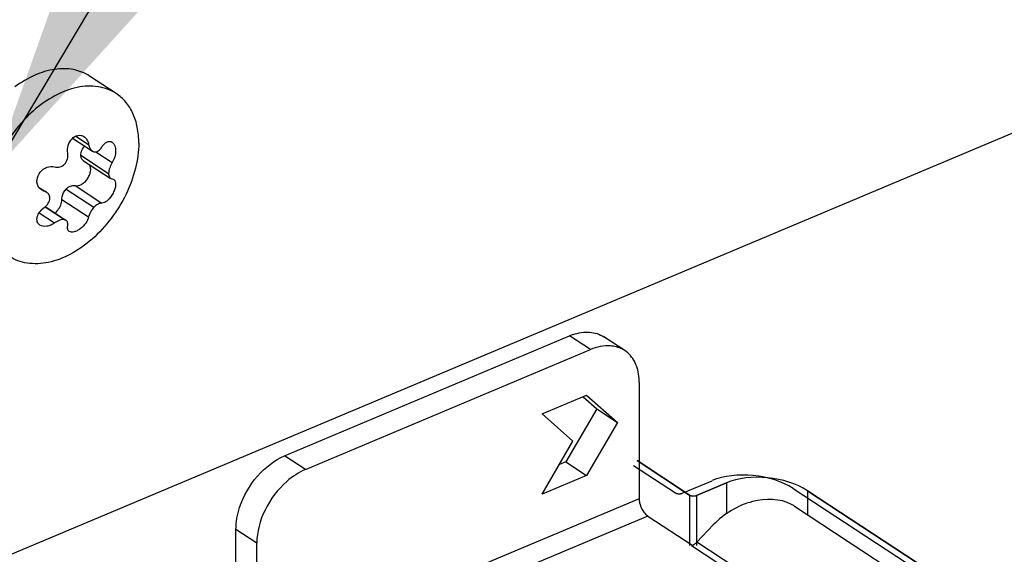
# Model space of a CAD drawing. Header units: millimetres. Extents: x 0 to 4620, y -1280 to 3267.
# Tile 93 of 103: x 3278 to 3359, y 2145 to 2189. Entities that reach past the tile are written whole.
import ezdxf

# ---------------------------------------------------------------- set-up
doc = ezdxf.new("R2010")
doc.units = ezdxf.units.MM
doc.header["$LTSCALE"] = 254.1
doc.layers.get('0').update_dxf_attribs({"linetype": 'CONTINUOUS'})
doc.layers.add('02___PRT_ALL_AXES', color=7, linetype='CONTINUOUS')
doc.layers.add('03___PRT_ALL_CURVES', color=7, linetype='CONTINUOUS')
doc.styles.get("Standard").update_dxf_attribs({"font": 'txt', "width": 0.9})
doc.dimstyles.get("Standard").update_dxf_attribs({"dimtxt": 16.5, "dimasz": 27.5, "dimexe": 1.5, "dimexo": 1.5, "dimtad": 1, "dimzin": 0, "dimdsep": 46, "dimtxsty": 'Standard', "dimblk": '_FILLED', "dimblk1": '_FILLED', "dimblk2": '_FILLED', "dimcen": 0.09, "dimazin": 0, "dimtol": 1, "dimtp": 0.01, "dimtm": 0.01, "dimtfac": 1, "dimtofl": 0, "dimtmove": 0, "dimatfit": 3, "dimldrblk": '_FILLED', "dimfxl": 0, "dimtolj": 1, "dimtzin": 0, "dimarcsym": 0})

# ---------------------------------------------------------------- blocks, each defined once
blk = doc.blocks.new('_FILLED')
at = {"color": 0, "linetype": 'ByBlock'}
blk.add_solid([(0, 0), (-1, 0.2), (-1, -0.2)], dxfattribs=at)

msp = doc.modelspace()

# ---------------------------------------------------------------- linework, layer by layer
at = {"color": 7, "linetype": 'Continuous'}
for p, q in [((3416.267, 2203.885), (3225.836, 2123.763)), ((3282.103, 2179.514), (3283.739, 2178.442)), ((3282.371, 2179.694), (3283.421, 2179.006)), ((3282.774, 2178.118), (3285.06, 2176.619)), ((3284.02, 2178.397), (3285.357, 2177.521)), ((3283.004, 2177.667), (3285.199, 2176.229)), ((3279.317, 2175.503), (3279.925, 2175.104)), ((3282.304, 2175.62), (3284.498, 2174.181)), ((3279.375, 2175.427), (3279.767, 2175.169)), ((3281.571, 2175.339), (3283.856, 2173.841)), ((3279.85, 2173.877), (3281.45, 2172.828)), ((3279.864, 2173.889), (3281.557, 2172.778)), ((3281.226, 2174.488), (3283.421, 2173.049)), ((3279.357, 2173.384), (3280.626, 2172.552)), ((3332.785, 2150.197), (3328.471, 2153.025)), ((3335.8, 2151.196), (3333.347, 2150.164)), ((3335.8, 2151.196), (3335.8, 2148.658)), ((3373.33, 2130.319), (3342.462, 2150.554)), ((3342.462, 2150.554), (3342.462, 2148.579)), ((3332.785, 2150.197), (3332.785, 2146.053)), ((3333.347, 2150.164), (3333.347, 2146.056))]:
    msp.add_line(p, q, dxfattribs=at)
at = {"color": 6, "linetype": 'Continuous'}
for p, q in [((3299.518, 2153.418), (3322.931, 2163.269)), ((3324.644, 2162.146), (3322.931, 2163.269)), ((3327.451, 2162.07), (3325.738, 2163.193)), ((3301.231, 2152.295), (3324.644, 2162.146)), ((3328.64, 2159.47), (3328.64, 2149.896)), ((3320.664, 2156.863), (3324.322, 2158.402)), ((3324.028, 2158.278), (3325.15, 2157.292)), ((3324.322, 2158.402), (3326.863, 2156.169)), ((3323.205, 2154.63), (3320.664, 2156.863)), ((3325.15, 2157.292), (3322.609, 2152.921)), ((3325.15, 2157.292), (3326.863, 2156.169)), ((3326.863, 2156.169), (3324.322, 2151.798)), ((3320.664, 2150.259), (3323.205, 2154.63)), ((3301.231, 2152.295), (3299.518, 2153.418)), ((3322.609, 2152.921), (3322.083, 2152.7)), ((3322.609, 2152.921), (3324.322, 2151.798)), ((3324.322, 2151.798), (3320.664, 2150.259)), ((3328.64, 2149.896), (3298.496, 2137.213)), ((3341.393, 2149.28), (3367.34, 2132.271)), ((3329.346, 2148.471), (3298.496, 2135.491)), ((3329.346, 2148.471), (3333.035, 2146.053)), ((3297.235, 2146.256), (3295.522, 2147.379)), ((3295.522, 2140.808), (3295.522, 2147.379)), ((3333.382, 2146.328), (3334.731, 2147.744)), ((3297.235, 2139.701), (3297.235, 2146.256)), ((3333.035, 2146.053), (3332.942, 2146.014)), ((3335.102, 2144.597), (3332.942, 2146.014)), ((3364.499, 2125.93), (3333.382, 2146.328))]:
    msp.add_line(p, q, dxfattribs=at)
for centre, radius, start, end in [((3324.672, 2159.136), 4.485, 108.93752, 112.84434), ((3326.159, 2160.057), 2.395, 68.44853, 75.03989), ((3326.195, 2160.15), 2.295, 59.20575, 68.43925), ((3326.211, 2160.179), 2.261, 56.75304, 59.17133), ((3324.085, 2159.472), 4.555, 359.97479, 3.84126), ((3339.722, 2146.729), 3.049, 56.78146, 61.97335)]:
    msp.add_arc(centre, radius, start, end, dxfattribs=at)
at = {"color": 7, "linetype": 'Continuous'}
msp.add_ellipse((3339.001, 2149.098), major_axis=(4.707, -0.498), ratio=0.532253, start_param=0.802747, end_param=2.373543, dxfattribs=at)
for points, knots in [([(3281.704, 2178.284), (3281.668, 2178.493), (3281.702, 2178.931), (3281.998, 2179.486), (3282.438, 2179.764), (3282.805, 2179.763), (3282.966, 2179.695), (3283.037, 2179.649)], [0, 0, 0, 0, 0.271241, 0.542233, 0.781947, 0.891698, 1, 1, 1, 1]), ([(3283.037, 2179.649), (3283.139, 2179.582), (3283.316, 2179.385), (3283.398, 2179.138), (3283.421, 2179.006)], [0, 0, 0, 0, 0.47609, 1, 1, 1, 1]), ([(3282.774, 2178.118), (3282.778, 2178.182), (3282.821, 2178.454), (3282.953, 2178.708), (3283.085, 2178.871)], [0, 0, 0, 0, 0.235957, 1, 1, 1, 1]), ([(3283.421, 2179.006), (3283.431, 2178.946), (3283.481, 2178.734), (3283.607, 2178.528), (3283.739, 2178.442)], [0, 0, 0, 0, 0.280053, 1, 1, 1, 1]), ([(3283.856, 2178.386), (3283.975, 2178.373), (3284.246, 2178.456), (3284.423, 2178.661), (3284.498, 2178.781)], [0, 0, 0, 0, 0.455996, 1, 1, 1, 1]), ([(3284.498, 2178.781), (3284.555, 2178.872), (3284.679, 2179.032), (3284.902, 2179.203), (3285.144, 2179.271), (3285.297, 2179.224), (3285.357, 2179.185)], [0, 0, 0, 0, 0.307149, 0.571742, 0.794674, 1, 1, 1, 1]), ([(3285.357, 2179.185), (3285.57, 2179.045), (3285.679, 2178.542), (3285.58, 2177.976), (3285.445, 2177.662), (3285.357, 2177.521)], [0, 0, 0, 0, 0.432915, 0.717257, 1, 1, 1, 1]), ([(3281.45, 2177.373), (3281.555, 2177.498), (3281.71, 2177.794), (3281.73, 2178.127), (3281.704, 2178.284)], [0, 0, 0, 0, 0.506743, 1, 1, 1, 1]), ([(3283.005, 2177.667), (3282.937, 2177.711), (3282.818, 2177.851), (3282.78, 2178.026), (3282.774, 2178.118)], [0, 0, 0, 0, 0.468692, 1, 1, 1, 1]), ([(3279.317, 2175.503), (3279.262, 2175.587), (3279.182, 2175.783), (3279.162, 2176.223), (3279.404, 2176.767), (3279.96, 2177.176), (3280.427, 2177.21), (3280.626, 2177.152)], [0, 0, 0, 0, 0.11555, 0.238028, 0.499204, 0.76188, 1, 1, 1, 1]), ([(3280.626, 2177.152), (3280.761, 2177.112), (3281.073, 2177.112), (3281.338, 2177.269), (3281.45, 2177.373)], [0, 0, 0, 0, 0.480215, 1, 1, 1, 1]), ([(3282.304, 2175.62), (3282.478, 2175.584), (3282.783, 2175.666), (3283.102, 2175.905), (3283.326, 2176.162), (3283.492, 2176.463), (3283.612, 2176.855), (3283.595, 2177.176), (3283.508, 2177.34)], [0, 0, 0, 0, 0.219585, 0.352208, 0.493476, 0.635905, 0.771728, 1, 1, 1, 1]), ([(3285.357, 2177.521), (3285.271, 2177.384), (3285.136, 2177.092), (3285.067, 2176.776), (3285.06, 2176.619)], [0, 0, 0, 0, 0.506914, 1, 1, 1, 1]), ([(3285.06, 2176.619), (3285.062, 2176.572), (3285.079, 2176.423), (3285.148, 2176.262), (3285.237, 2176.204)], [0, 0, 0, 0, 0.307645, 1, 1, 1, 1]), ([(3281.571, 2175.339), (3281.677, 2175.441), (3281.902, 2175.6), (3282.184, 2175.645), (3282.304, 2175.62)], [0, 0, 0, 0, 0.547146, 1, 1, 1, 1]), ([(3285.485, 2176.122), (3285.61, 2176.04), (3285.662, 2175.722), (3285.58, 2175.35), (3285.392, 2174.885), (3285.102, 2174.482), (3284.752, 2174.227), (3284.574, 2174.176), (3284.498, 2174.181)], [0, 0, 0, 0, 0.181398, 0.31887, 0.476794, 0.785359, 0.907477, 1, 1, 1, 1]), ([(3280.247, 2174.594), (3280.239, 2174.691), (3280.183, 2174.884), (3280.043, 2175.027), (3279.963, 2175.08)], [0, 0, 0, 0, 0.50509, 1, 1, 1, 1]), ([(3281.226, 2174.488), (3281.226, 2174.56), (3281.262, 2174.87), (3281.415, 2175.16), (3281.571, 2175.339)], [0, 0, 0, 0, 0.233619, 1, 1, 1, 1]), ([(3279.767, 2173.812), (3279.899, 2173.907), (3280.123, 2174.138), (3280.236, 2174.444), (3280.247, 2174.594)], [0, 0, 0, 0, 0.519217, 1, 1, 1, 1]), ([(3280.657, 2173.367), (3280.742, 2173.436), (3281.04, 2173.74), (3281.226, 2174.171), (3281.226, 2174.488)], [0, 0, 0, 0, 0.256761, 1, 1, 1, 1]), ([(3283.856, 2173.841), (3283.748, 2173.719), (3283.572, 2173.47), (3283.45, 2173.187), (3283.421, 2173.049)], [0, 0, 0, 0, 0.536628, 1, 1, 1, 1]), ([(3284.498, 2174.181), (3284.396, 2174.188), (3284.151, 2174.096), (3283.96, 2173.942), (3283.856, 2173.841)], [0, 0, 0, 0, 0.414329, 1, 1, 1, 1]), ([(3279.42, 2172.376), (3279.37, 2172.409), (3279.28, 2172.491), (3279.164, 2172.717), (3279.179, 2173.08), (3279.396, 2173.486), (3279.631, 2173.714), (3279.767, 2173.812)], [0, 0, 0, 0, 0.104484, 0.208794, 0.436514, 0.705309, 1, 1, 1, 1]), ([(3283.421, 2173.049), (3283.381, 2172.867), (3283.188, 2172.502), (3282.836, 2172.135), (3282.49, 2171.912), (3282.195, 2171.789), (3281.941, 2171.78), (3281.831, 2171.852)], [0, 0, 0, 0, 0.25674, 0.553082, 0.69433, 0.818575, 1, 1, 1, 1]), ([(3280.626, 2172.552), (3280.528, 2172.482), (3280.322, 2172.365), (3279.917, 2172.24), (3279.579, 2172.271), (3279.42, 2172.376)], [0, 0, 0, 0, 0.282914, 0.550655, 1, 1, 1, 1]), ([(3281.45, 2172.828), (3281.316, 2172.844), (3281.016, 2172.788), (3280.755, 2172.645), (3280.626, 2172.552)], [0, 0, 0, 0, 0.457214, 1, 1, 1, 1]), ([(3281.704, 2172.327), (3281.722, 2172.413), (3281.731, 2172.589), (3281.623, 2172.736), (3281.557, 2172.778)], [0, 0, 0, 0, 0.531195, 1, 1, 1, 1]), ([(3281.831, 2171.852), (3281.767, 2171.894), (3281.666, 2172.055), (3281.683, 2172.233), (3281.704, 2172.327)], [0, 0, 0, 0, 0.443815, 1, 1, 1, 1])]:
    msp.add_open_spline(points, degree=3, knots=knots, dxfattribs=at)
for points in [[(3283.739, 2178.442), (3283.775, 2178.418), (3283.815, 2178.399), (3283.856, 2178.386)], [(3279.548, 2175.27), (3279.457, 2175.33), (3279.376, 2175.411), (3279.317, 2175.503)], [(3285.237, 2176.204), (3285.272, 2176.181), (3285.315, 2176.167), (3285.357, 2176.164)], [(3285.357, 2176.164), (3285.402, 2176.161), (3285.448, 2176.147), (3285.485, 2176.122)], [(3279.767, 2175.169), (3279.69, 2175.192), (3279.615, 2175.226), (3279.548, 2175.27)], [(3279.963, 2175.08), (3279.903, 2175.119), (3279.836, 2175.149), (3279.767, 2175.169)], [(3281.557, 2172.778), (3281.524, 2172.8), (3281.488, 2172.817), (3281.45, 2172.828)], [(3332.785, 2150.197), (3332.942, 2150.094), (3333.174, 2150.092), (3333.347, 2150.164)]]:
    msp.add_open_spline(points, degree=3, dxfattribs=at)
at = {"color": 6, "linetype": 'Continuous'}
for points, knots in [([(3323.216, 2163.378), (3323.651, 2163.526), (3324.528, 2163.684), (3325.398, 2163.416), (3325.738, 2163.193)], [0, 0, 0, 0, 0.530287, 1, 1, 1, 1]), ([(3326.777, 2162.37), (3326.615, 2162.414), (3325.898, 2162.529), (3325.156, 2162.361), (3324.644, 2162.146)], [0, 0, 0, 0, 0.231479, 1, 1, 1, 1]), ([(3328.629, 2159.777), (3328.598, 2160.245), (3328.399, 2161.134), (3327.797, 2161.843), (3327.451, 2162.07)], [0, 0, 0, 0, 0.531133, 1, 1, 1, 1]), ([(3295.522, 2147.379), (3295.522, 2147.986), (3295.824, 2149.584), (3297.113, 2151.813), (3298.665, 2153.059), (3299.518, 2153.418)], [0, 0, 0, 0, 0.240755, 0.632845, 1, 1, 1, 1]), ([(3301.231, 2152.295), (3300.674, 2152.06), (3299.323, 2151.161), (3297.776, 2149.102), (3297.235, 2147.185), (3297.235, 2146.256)], [0, 0, 0, 0, 0.239773, 0.631576, 1, 1, 1, 1]), ([(3328.64, 2149.896), (3328.64, 2149.781), (3328.701, 2149.308), (3328.93, 2148.849), (3329.189, 2148.598)], [0, 0, 0, 0, 0.242307, 1, 1, 1, 1]), ([(3341.155, 2149.421), (3340.209, 2149.925), (3338.31, 2149.93), (3336.176, 2148.996), (3335.168, 2148.204), (3334.731, 2147.744)], [0, 0, 0, 0, 0.45993, 0.727922, 1, 1, 1, 1])]:
    msp.add_open_spline(points, degree=3, knots=knots, dxfattribs=at)
for points in [[(3329.189, 2148.598), (3329.237, 2148.552), (3329.29, 2148.508), (3329.346, 2148.471)], [(3333.214, 2146.176), (3333.157, 2146.132), (3333.098, 2146.09), (3333.035, 2146.056)], [(3333.382, 2146.328), (3333.33, 2146.273), (3333.274, 2146.222), (3333.214, 2146.176)]]:
    msp.add_open_spline(points, degree=3, dxfattribs=at)
at = {"layer": '02___PRT_ALL_AXES', "color": 7, "linetype": 'Continuous'}
msp.add_line((3285.682, 2183.187), (3283.503, 2184.616), dxfattribs=at)
for points, knots in [([(3283.503, 2184.616), (3283.106, 2184.876), (3282.159, 2185.246), (3280.573, 2185.241), (3278.916, 2184.724), (3277.875, 2184.099), (3277.367, 2183.723)], [0, 0, 0, 0, 0.216658, 0.450508, 0.711353, 1, 1, 1, 1]), ([(3285.682, 2183.187), (3285.464, 2183.33), (3284.988, 2183.571), (3283.912, 2183.847), (3282.386, 2183.76), (3280.555, 2183.041), (3278.8, 2181.791), (3277.256, 2180.112), (3276.042, 2178.138), (3275.256, 2176.029), (3275.052, 2174.57), (3275.052, 2173.87)], [0, 0, 0, 0, 0.047619, 0.09649, 0.20149, 0.320054, 0.451525, 0.59161, 0.734057, 0.872127, 1, 1, 1, 1]), ([(3287.539, 2179.124), (3287.539, 2179.555), (3287.467, 2180.386), (3287.112, 2181.54), (3286.522, 2182.504), (3285.976, 2182.994), (3285.682, 2183.187)], [0, 0, 0, 0, 0.278378, 0.534648, 0.772601, 1, 1, 1, 1]), ([(3287.539, 2179.124), (3287.539, 2178.423), (3287.335, 2176.964), (3286.55, 2174.856), (3285.336, 2172.881), (3283.791, 2171.202), (3282.037, 2169.952), (3280.206, 2169.234), (3278.68, 2169.146), (3277.604, 2169.422), (3277.128, 2169.663), (3276.91, 2169.806)], [0, 0, 0, 0, 0.127873, 0.265943, 0.40839, 0.548475, 0.679946, 0.79851, 0.90351, 0.952381, 1, 1, 1, 1])]:
    msp.add_open_spline(points, degree=3, knots=knots, dxfattribs=at)
at = {"layer": '03___PRT_ALL_CURVES', "color": 4, "linetype": 'Continuous'}
for p, q in [((3328.471, 2153.025), (3332.785, 2150.197)), ((3328.175, 2152.632), (3331.614, 2150.378)), ((3332.176, 2150.345), (3334.629, 2151.377)), ((3333.347, 2150.164), (3335.8, 2151.196)), ((3341.291, 2150.735), (3372.159, 2130.5)), ((3342.462, 2150.554), (3373.33, 2130.319))]:
    msp.add_line(p, q, dxfattribs=at)
for centre, start_param, end_param in [((3337.83, 2149.279), 0.802749, 2.373545), ((3339.001, 2149.098), 0.802747, 2.373543)]:
    msp.add_ellipse(centre, major_axis=(4.707, -0.498), ratio=0.532253, start_param=start_param, end_param=end_param, dxfattribs=at)
for points in [[(3331.614, 2150.378), (3331.623, 2150.373), (3331.637, 2150.366), (3331.653, 2150.357), (3331.662, 2150.352), (3331.668, 2150.348), (3331.677, 2150.346), (3331.687, 2150.342), (3331.701, 2150.337), (3331.714, 2150.332), (3331.725, 2150.328), (3331.733, 2150.325), (3331.742, 2150.323), (3331.754, 2150.32), (3331.769, 2150.317), (3331.784, 2150.314), (3331.796, 2150.311), (3331.804, 2150.309), (3331.814, 2150.308), (3331.827, 2150.306), (3331.844, 2150.305), (3331.863, 2150.303), (3331.882, 2150.3), (3331.902, 2150.3), (3331.921, 2150.3), (3331.941, 2150.3), (3331.961, 2150.299), (3331.98, 2150.302), (3331.999, 2150.304), (3332.015, 2150.305), (3332.028, 2150.306), (3332.037, 2150.307), (3332.046, 2150.309), (3332.058, 2150.312), (3332.074, 2150.315), (3332.089, 2150.318), (3332.101, 2150.321), (3332.11, 2150.322), (3332.118, 2150.325), (3332.129, 2150.329), (3332.149, 2150.336), (3332.165, 2150.341), (3332.176, 2150.345)], [(3332.785, 2150.197), (3332.794, 2150.192), (3332.808, 2150.185), (3332.824, 2150.176), (3332.833, 2150.171), (3332.839, 2150.168), (3332.848, 2150.165), (3332.858, 2150.161), (3332.872, 2150.156), (3332.885, 2150.151), (3332.896, 2150.147), (3332.904, 2150.144), (3332.913, 2150.143), (3332.925, 2150.14), (3332.94, 2150.136), (3332.955, 2150.133), (3332.967, 2150.13), (3332.975, 2150.128), (3332.985, 2150.127), (3332.998, 2150.126), (3333.015, 2150.124), (3333.034, 2150.122), (3333.053, 2150.119), (3333.073, 2150.12), (3333.092, 2150.119), (3333.112, 2150.119), (3333.132, 2150.119), (3333.151, 2150.121), (3333.17, 2150.123), (3333.186, 2150.124), (3333.199, 2150.126), (3333.208, 2150.126), (3333.217, 2150.129), (3333.229, 2150.131), (3333.244, 2150.134), (3333.26, 2150.137), (3333.272, 2150.14), (3333.281, 2150.141), (3333.289, 2150.145), (3333.3, 2150.148), (3333.32, 2150.155), (3333.336, 2150.161), (3333.347, 2150.164)]]:
    msp.add_open_spline(points, degree=3, knots=[0, 0, 0, 0, 0.0625, 0.09375, 0.109375, 0.125, 0.140625, 0.15625, 0.1875, 0.21875, 0.234375, 0.25, 0.265625, 0.28125, 0.3125, 0.34375, 0.359375, 0.375, 0.390625, 0.40625, 0.4375, 0.46875, 0.5, 0.53125, 0.5625, 0.59375, 0.625, 0.65625, 0.6875, 0.71875, 0.734375, 0.75, 0.765625, 0.78125, 0.8125, 0.84375, 0.859375, 0.875, 0.890625, 0.90625, 0.9375, 1, 1, 1, 1], dxfattribs=at)

# ---------------------------------------------------------------- leaders
at = {"color": 2, "linetype": 'Continuous'}
msp.add_leader([(3275.528, 2176.675), (3398.404, 2382.531)], dimstyle='Standard', override={"dimtad": 0}, dxfattribs=at)

doc.saveas('drawing.dxf')
